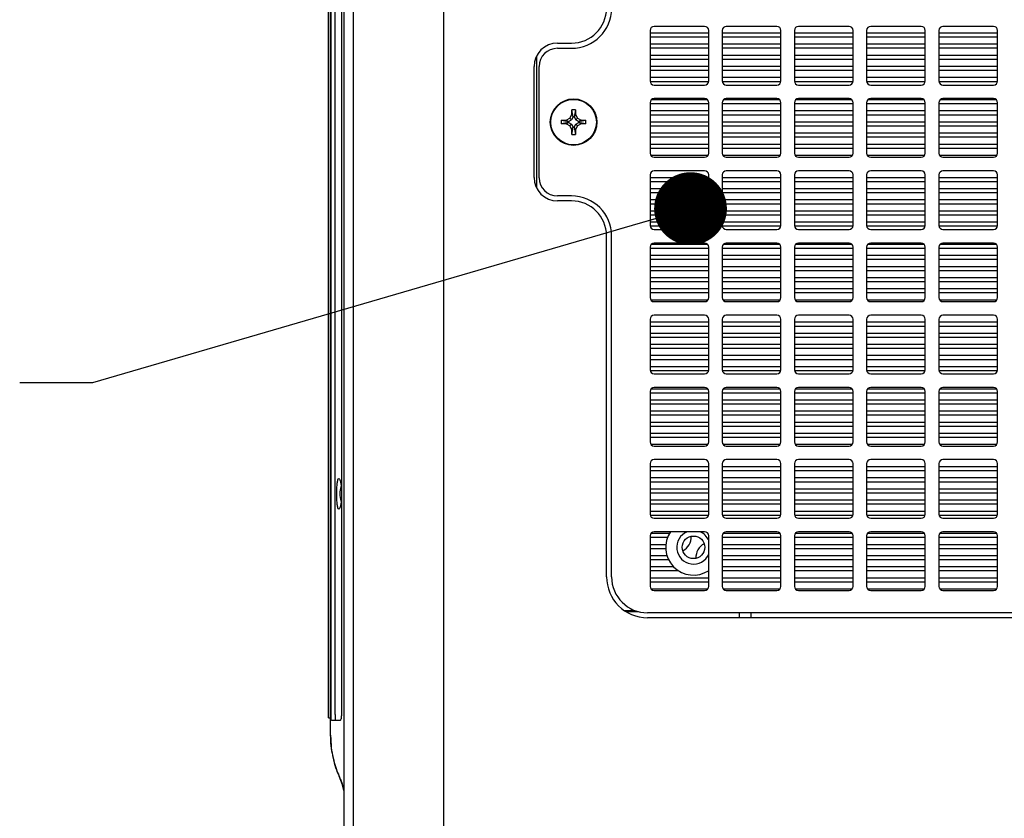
# Model space of a CAD drawing. Header units: inches. Extents: x 0 to 34, y 0 to 22.
# Tile 22 of 116: x 14 to 16.4, y 3.4 to 5.4. Entities that reach past the tile are written whole.
import ezdxf

# ---------------------------------------------------------------- set-up
doc = ezdxf.new("R2010")
doc.units = ezdxf.units.IN
doc.header["$LTSCALE"] = 1.87
doc.header["$MEASUREMENT"] = 0
doc.layers.get('0').update_dxf_attribs({"linetype": 'CONTINUOUS'})
for name, color, linetype in [('02___PRT_ALL_AXES', 7, 'CONTINUOUS'), ('06___PRT_ALL_SURFS', 7, 'CONTINUOUS'), ('DETAIL', 7, 'CONTINUOUS')]:
    doc.layers.add(name, color=color, linetype=linetype)
doc.styles.get("Standard").update_dxf_attribs({"font": 'txt', "width": 0.8})
doc.dimstyles.get("Standard").update_dxf_attribs({"dimtxt": 0.125, "dimasz": 0.18, "dimexe": 0.125, "dimexo": 0.0625, "dimgap": 0.09, "dimtad": 0, "dimtih": 1, "dimtoh": 1, "dimzin": 4, "dimdsep": 46, "dimtxsty": 'STANDARD', "dimblk": '_FILLED', "dimblk1": '_FILLED', "dimblk2": '_FILLED', "dimcen": 0.09, "dimazin": 1, "dimtol": 1, "dimtp": 0.02, "dimtm": 0.02, "dimtfac": 1, "dimtofl": 0, "dimtmove": 0, "dimatfit": 3, "dimldrblk": '_FILLED', "dimfxl": 1, "dimtolj": 1, "dimtzin": 4, "dimarcsym": 0})

# ---------------------------------------------------------------- blocks, each defined once
blk = doc.blocks.new('_FILLED')
at = {"color": 0, "linetype": 'BYBLOCK'}
blk.add_solid([(0, 0), (-1, 0.174), (-1, -0.174)], dxfattribs=at)

msp = doc.modelspace()

# ---------------------------------------------------------------- linework, layer by layer
at = {"color": 7, "linetype": 'CONTINUOUS'}
for p, q in [((14.817, 6.7541), (14.817, 1.7071)), ((14.8399, 6.7547), (14.8399, 1.7065)), ((15.0645, 1.7006), (15.0645, 6.7606)), ((14.7845, 3.5961), (14.7845, 6.5111)), ((14.7795, 3.6386), (14.7795, 6.4686)), ((14.7856, 3.6473), (14.7856, 6.4598)), ((14.7956, 3.6473), (14.7956, 6.4598)), ((14.8111, 6.4598), (14.8111, 4.2016)), ((15.574, 5.3383), (15.574, 5.2133)), ((15.574, 5.3326), (15.719, 5.3326)), ((15.709, 5.3483), (15.584, 5.3483)), ((15.719, 5.2133), (15.719, 5.3383)), ((15.7525, 5.3383), (15.7525, 5.2133)), ((15.7525, 5.3326), (15.8975, 5.3326)), ((15.8875, 5.3483), (15.7625, 5.3483)), ((15.8975, 5.2133), (15.8975, 5.3383)), ((15.931, 5.3383), (15.931, 5.2133)), ((15.931, 5.3326), (16.076, 5.3326)), ((16.066, 5.3483), (15.941, 5.3483)), ((16.076, 5.2133), (16.076, 5.3383)), ((16.1095, 5.3383), (16.1095, 5.2133)), ((16.1095, 5.3326), (16.2545, 5.3326)), ((16.2445, 5.3483), (16.1195, 5.3483)), ((16.2545, 5.2133), (16.2545, 5.3383)), ((16.288, 5.3383), (16.288, 5.2133)), ((16.288, 5.3326), (16.433, 5.3326)), ((16.423, 5.3483), (16.298, 5.3483)), ((16.433, 5.2133), (16.433, 5.3383)), ((15.574, 5.3226), (15.719, 5.3226)), ((15.7525, 5.3226), (15.8975, 5.3226)), ((15.931, 5.3226), (16.076, 5.3226)), ((16.1095, 5.3226), (16.2545, 5.3226)), ((16.288, 5.3226), (16.433, 5.3226)), ((15.345, 5.2943), (15.38, 5.2943)), ((15.574, 5.3051), (15.719, 5.3051)), ((15.574, 5.2951), (15.719, 5.2951)), ((15.7525, 5.3051), (15.8975, 5.3051)), ((15.7525, 5.2951), (15.8975, 5.2951)), ((15.931, 5.3051), (16.076, 5.3051)), ((15.931, 5.2951), (16.076, 5.2951)), ((16.1095, 5.3051), (16.2545, 5.3051)), ((16.1095, 5.2951), (16.2545, 5.2951)), ((16.288, 5.3051), (16.433, 5.3051)), ((16.288, 5.2951), (16.433, 5.2951)), ((15.574, 5.2776), (15.719, 5.2776)), ((15.574, 5.2676), (15.719, 5.2676)), ((15.7525, 5.2776), (15.8975, 5.2776)), ((15.7525, 5.2676), (15.8975, 5.2676)), ((15.931, 5.2776), (16.076, 5.2776)), ((15.931, 5.2676), (16.076, 5.2676)), ((16.1095, 5.2776), (16.2545, 5.2776)), ((16.1095, 5.2676), (16.2545, 5.2676)), ((16.288, 5.2776), (16.433, 5.2776)), ((16.288, 5.2676), (16.433, 5.2676)), ((15.3, 4.9743), (15.3, 5.2493)), ((15.574, 5.2501), (15.719, 5.2501)), ((15.574, 5.2401), (15.719, 5.2401)), ((15.7525, 5.2501), (15.8975, 5.2501)), ((15.7525, 5.2401), (15.8975, 5.2401)), ((15.931, 5.2501), (16.076, 5.2501)), ((15.931, 5.2401), (16.076, 5.2401)), ((16.1095, 5.2501), (16.2545, 5.2501)), ((16.1095, 5.2401), (16.2545, 5.2401)), ((16.288, 5.2501), (16.433, 5.2501)), ((16.288, 5.2401), (16.433, 5.2401)), ((15.574, 5.2226), (15.719, 5.2226)), ((15.574, 5.2126), (15.719, 5.2126)), ((15.7525, 5.2226), (15.8975, 5.2226)), ((15.7525, 5.2126), (15.8975, 5.2126)), ((15.931, 5.2226), (16.076, 5.2226)), ((15.931, 5.2126), (16.076, 5.2126)), ((16.1095, 5.2226), (16.2545, 5.2226)), ((16.1095, 5.2126), (16.2545, 5.2126)), ((16.288, 5.2226), (16.433, 5.2226)), ((16.288, 5.2126), (16.433, 5.2126)), ((15.584, 5.2033), (15.709, 5.2033)), ((15.7625, 5.2033), (15.8875, 5.2033)), ((15.941, 5.2033), (16.066, 5.2033)), ((16.1195, 5.2033), (16.2445, 5.2033)), ((16.298, 5.2033), (16.423, 5.2033)), ((15.578, 5.1676), (15.7151, 5.1676)), ((15.709, 5.1698), (15.584, 5.1698)), ((15.7565, 5.1676), (15.8936, 5.1676)), ((15.8875, 5.1698), (15.7625, 5.1698)), ((15.935, 5.1676), (16.0721, 5.1676)), ((16.066, 5.1698), (15.941, 5.1698)), ((16.1135, 5.1676), (16.2506, 5.1676)), ((16.2445, 5.1698), (16.1195, 5.1698)), ((16.292, 5.1676), (16.4291, 5.1676)), ((16.423, 5.1698), (16.298, 5.1698)), ((15.3805, 5.1303), (15.3805, 5.1423)), ((15.3837, 5.1244), (15.3805, 5.1423)), ((15.3895, 5.1423), (15.3805, 5.1423)), ((15.3895, 5.1423), (15.3864, 5.1244)), ((15.3895, 5.1423), (15.3895, 5.1303)), ((15.574, 5.1598), (15.574, 5.0348)), ((15.574, 5.1576), (15.719, 5.1576)), ((15.574, 5.1401), (15.719, 5.1401)), ((15.719, 5.0348), (15.719, 5.1598)), ((15.7525, 5.1598), (15.7525, 5.0348)), ((15.7525, 5.1576), (15.8975, 5.1576)), ((15.7525, 5.1401), (15.8975, 5.1401)), ((15.8975, 5.0348), (15.8975, 5.1598)), ((15.931, 5.1598), (15.931, 5.0348)), ((15.931, 5.1576), (16.076, 5.1576)), ((15.931, 5.1401), (16.076, 5.1401)), ((16.076, 5.0348), (16.076, 5.1598)), ((16.1095, 5.1598), (16.1095, 5.0348)), ((16.1095, 5.1576), (16.2545, 5.1576)), ((16.1095, 5.1401), (16.2545, 5.1401)), ((16.2545, 5.0348), (16.2545, 5.1598)), ((16.288, 5.1598), (16.288, 5.0348)), ((16.288, 5.1576), (16.433, 5.1576)), ((16.288, 5.1401), (16.433, 5.1401)), ((16.433, 5.0348), (16.433, 5.1598)), ((15.3545, 5.1163), (15.3545, 5.1073)), ((15.3545, 5.1163), (15.3725, 5.1132)), ((15.3545, 5.1163), (15.3665, 5.1163)), ((15.3665, 5.1163), (15.3754, 5.1215)), ((15.3665, 5.1163), (15.3725, 5.1132)), ((15.3725, 5.1132), (15.3721, 5.1131)), ((15.3721, 5.1131), (15.3721, 5.1106)), ((15.3721, 5.1131), (15.3723, 5.113)), ((15.3723, 5.113), (15.3796, 5.1173)), ((15.3723, 5.113), (15.3723, 5.1106)), ((15.3754, 5.1215), (15.3805, 5.1303)), ((15.3754, 5.1215), (15.3796, 5.1173)), ((15.3838, 5.1246), (15.3796, 5.1173)), ((15.3805, 5.1303), (15.3837, 5.1244)), ((15.3837, 5.1244), (15.3838, 5.1247)), ((15.3838, 5.1247), (15.3838, 5.1246)), ((15.3863, 5.1247), (15.3838, 5.1247)), ((15.3838, 5.1246), (15.3862, 5.1246)), ((15.3863, 5.1247), (15.3862, 5.1246)), ((15.3862, 5.1246), (15.3904, 5.1173)), ((15.3864, 5.1244), (15.3863, 5.1247)), ((15.3895, 5.1303), (15.3864, 5.1244)), ((15.3895, 5.1303), (15.3946, 5.1215)), ((15.3946, 5.1215), (15.3904, 5.1173)), ((15.3904, 5.1173), (15.3978, 5.113)), ((15.3946, 5.1215), (15.4035, 5.1163)), ((15.4035, 5.1163), (15.3976, 5.1132)), ((15.3976, 5.1132), (15.4155, 5.1163)), ((15.3976, 5.1132), (15.3979, 5.1131)), ((15.3979, 5.1131), (15.3978, 5.113)), ((15.3978, 5.1106), (15.3978, 5.113)), ((15.3979, 5.1106), (15.3979, 5.1131)), ((15.4035, 5.1163), (15.4155, 5.1163)), ((15.4155, 5.1073), (15.4155, 5.1163)), ((15.574, 5.1301), (15.719, 5.1301)), ((15.574, 5.1126), (15.719, 5.1126)), ((15.7525, 5.1301), (15.8975, 5.1301)), ((15.7525, 5.1126), (15.8975, 5.1126)), ((15.931, 5.1301), (16.076, 5.1301)), ((15.931, 5.1126), (16.076, 5.1126)), ((16.1095, 5.1301), (16.2545, 5.1301)), ((16.1095, 5.1126), (16.2545, 5.1126)), ((16.288, 5.1301), (16.433, 5.1301)), ((16.288, 5.1126), (16.433, 5.1126)), ((15.3725, 5.1105), (15.3545, 5.1073)), ((15.3665, 5.1073), (15.3545, 5.1073)), ((15.3665, 5.1073), (15.3725, 5.1105)), ((15.3754, 5.1022), (15.3665, 5.1073)), ((15.3721, 5.1106), (15.3723, 5.1106)), ((15.3725, 5.1105), (15.3721, 5.1106)), ((15.3723, 5.1106), (15.3796, 5.1064)), ((15.3754, 5.1022), (15.3796, 5.1064)), ((15.3805, 5.0933), (15.3754, 5.1022)), ((15.3796, 5.1064), (15.3838, 5.0991)), ((15.3805, 5.0813), (15.3837, 5.0993)), ((15.3805, 5.0933), (15.3837, 5.0993)), ((15.3805, 5.0813), (15.3805, 5.0933)), ((15.3837, 5.0993), (15.3838, 5.0989)), ((15.3838, 5.0989), (15.3838, 5.0991)), ((15.3862, 5.0991), (15.3838, 5.0991)), ((15.3838, 5.0989), (15.3863, 5.0989)), ((15.3862, 5.0991), (15.3904, 5.1064)), ((15.3863, 5.0989), (15.3862, 5.0991)), ((15.3864, 5.0993), (15.3863, 5.0989)), ((15.3864, 5.0993), (15.3895, 5.0813)), ((15.3895, 5.0933), (15.3864, 5.0993)), ((15.3946, 5.1022), (15.3895, 5.0933)), ((15.3895, 5.0933), (15.3895, 5.0813)), ((15.3904, 5.1064), (15.3978, 5.1106)), ((15.3946, 5.1022), (15.3904, 5.1064)), ((15.4035, 5.1073), (15.3946, 5.1022)), ((15.3976, 5.1105), (15.3979, 5.1106)), ((15.4035, 5.1073), (15.3976, 5.1105)), ((15.4155, 5.1073), (15.3976, 5.1105)), ((15.3979, 5.1106), (15.3978, 5.1106)), ((15.4155, 5.1073), (15.4035, 5.1073)), ((15.574, 5.1026), (15.719, 5.1026)), ((15.7525, 5.1026), (15.8975, 5.1026)), ((15.931, 5.1026), (16.076, 5.1026)), ((16.1095, 5.1026), (16.2545, 5.1026)), ((16.288, 5.1026), (16.433, 5.1026)), ((15.3805, 5.0813), (15.3895, 5.0813)), ((15.574, 5.0851), (15.719, 5.0851)), ((15.574, 5.0751), (15.719, 5.0751)), ((15.7525, 5.0851), (15.8975, 5.0851)), ((15.7525, 5.0751), (15.8975, 5.0751)), ((15.931, 5.0851), (16.076, 5.0851)), ((15.931, 5.0751), (16.076, 5.0751)), ((16.1095, 5.0851), (16.2545, 5.0851)), ((16.1095, 5.0751), (16.2545, 5.0751)), ((16.288, 5.0851), (16.433, 5.0851)), ((16.288, 5.0751), (16.433, 5.0751)), ((15.574, 5.0576), (15.719, 5.0576)), ((15.574, 5.0476), (15.719, 5.0476)), ((15.7525, 5.0576), (15.8975, 5.0576)), ((15.7525, 5.0476), (15.8975, 5.0476)), ((15.931, 5.0576), (16.076, 5.0576)), ((15.931, 5.0476), (16.076, 5.0476)), ((16.1095, 5.0576), (16.2545, 5.0576)), ((16.1095, 5.0476), (16.2545, 5.0476)), ((16.288, 5.0576), (16.433, 5.0576)), ((16.288, 5.0476), (16.433, 5.0476)), ((15.5754, 5.0301), (15.7176, 5.0301)), ((15.584, 5.0248), (15.709, 5.0248)), ((15.7539, 5.0301), (15.8961, 5.0301)), ((15.7625, 5.0248), (15.8875, 5.0248)), ((15.9324, 5.0301), (16.0746, 5.0301)), ((15.941, 5.0248), (16.066, 5.0248)), ((16.1109, 5.0301), (16.2531, 5.0301)), ((16.1195, 5.0248), (16.2445, 5.0248)), ((16.2894, 5.0301), (16.4316, 5.0301)), ((16.298, 5.0248), (16.423, 5.0248)), ((15.709, 4.9913), (15.584, 4.9913)), ((15.8875, 4.9913), (15.7625, 4.9913)), ((16.066, 4.9913), (15.941, 4.9913)), ((16.2445, 4.9913), (16.1195, 4.9913)), ((16.423, 4.9913), (16.298, 4.9913)), ((15.574, 4.9813), (15.574, 4.8563)), ((15.574, 4.9751), (15.719, 4.9751)), ((15.719, 4.8563), (15.719, 4.9813)), ((15.7525, 4.9813), (15.7525, 4.8563)), ((15.7525, 4.9751), (15.8975, 4.9751)), ((15.8975, 4.8563), (15.8975, 4.9813)), ((15.931, 4.9813), (15.931, 4.8563)), ((15.931, 4.9751), (16.076, 4.9751)), ((16.076, 4.8563), (16.076, 4.9813)), ((16.1095, 4.9813), (16.1095, 4.8563)), ((16.1095, 4.9751), (16.2545, 4.9751)), ((16.2545, 4.8563), (16.2545, 4.9813)), ((16.288, 4.9813), (16.288, 4.8563)), ((16.288, 4.9751), (16.433, 4.9751)), ((16.433, 4.8563), (16.433, 4.9813)), ((15.574, 4.9651), (15.719, 4.9651)), ((15.574, 4.9476), (15.719, 4.9476)), ((15.7525, 4.9651), (15.8975, 4.9651)), ((15.7525, 4.9476), (15.8975, 4.9476)), ((15.931, 4.9651), (16.076, 4.9651)), ((15.931, 4.9476), (16.076, 4.9476)), ((16.1095, 4.9651), (16.2545, 4.9651)), ((16.1095, 4.9476), (16.2545, 4.9476)), ((16.288, 4.9651), (16.433, 4.9651)), ((16.288, 4.9476), (16.433, 4.9476)), ((15.38, 4.9293), (15.345, 4.9293)), ((15.574, 4.9376), (15.719, 4.9376)), ((15.574, 4.9201), (15.719, 4.9201)), ((15.7525, 4.9376), (15.8975, 4.9376)), ((15.7525, 4.9201), (15.8975, 4.9201)), ((15.931, 4.9376), (16.076, 4.9376)), ((15.931, 4.9201), (16.076, 4.9201)), ((16.1095, 4.9376), (16.2545, 4.9376)), ((16.1095, 4.9201), (16.2545, 4.9201)), ((16.288, 4.9376), (16.433, 4.9376)), ((16.288, 4.9201), (16.433, 4.9201)), ((15.574, 4.9101), (15.719, 4.9101)), ((15.574, 4.8926), (15.719, 4.8926)), ((15.7525, 4.9101), (15.8975, 4.9101)), ((15.7525, 4.8926), (15.8975, 4.8926)), ((15.931, 4.9101), (16.076, 4.9101)), ((15.931, 4.8926), (16.076, 4.8926)), ((16.1095, 4.9101), (16.2545, 4.9101)), ((16.1095, 4.8926), (16.2545, 4.8926)), ((16.288, 4.9101), (16.433, 4.9101)), ((16.288, 4.8926), (16.433, 4.8926)), ((15.574, 4.8826), (15.719, 4.8826)), ((15.7525, 4.8826), (15.8975, 4.8826)), ((15.931, 4.8826), (16.076, 4.8826)), ((16.1095, 4.8826), (16.2545, 4.8826)), ((16.288, 4.8826), (16.433, 4.8826)), ((15.574, 4.8651), (15.719, 4.8651)), ((15.574, 4.8551), (15.719, 4.8551)), ((15.584, 4.8463), (15.709, 4.8463)), ((15.7525, 4.8651), (15.8975, 4.8651)), ((15.7525, 4.8551), (15.8975, 4.8551)), ((15.7625, 4.8463), (15.8875, 4.8463)), ((15.931, 4.8651), (16.076, 4.8651)), ((15.931, 4.8551), (16.076, 4.8551)), ((15.941, 4.8463), (16.066, 4.8463)), ((16.1095, 4.8651), (16.2545, 4.8651)), ((16.1095, 4.8551), (16.2545, 4.8551)), ((16.1195, 4.8463), (16.2445, 4.8463)), ((16.288, 4.8651), (16.433, 4.8651)), ((16.288, 4.8551), (16.433, 4.8551)), ((16.298, 4.8463), (16.423, 4.8463)), ((15.479, 3.9873), (15.479, 4.8303)), ((15.574, 4.8028), (15.574, 4.6778)), ((15.574, 4.8001), (15.719, 4.8001)), ((15.5772, 4.8101), (15.7158, 4.8101)), ((15.709, 4.8128), (15.584, 4.8128)), ((15.719, 4.6778), (15.719, 4.8028)), ((15.7525, 4.8028), (15.7525, 4.6778)), ((15.7525, 4.8001), (15.8975, 4.8001)), ((15.7557, 4.8101), (15.8943, 4.8101)), ((15.8875, 4.8128), (15.7625, 4.8128)), ((15.8975, 4.6778), (15.8975, 4.8028)), ((15.931, 4.8028), (15.931, 4.6778)), ((15.931, 4.8001), (16.076, 4.8001)), ((15.9342, 4.8101), (16.0728, 4.8101)), ((16.066, 4.8128), (15.941, 4.8128)), ((16.076, 4.6778), (16.076, 4.8028)), ((16.1095, 4.8028), (16.1095, 4.6778)), ((16.1095, 4.8001), (16.2545, 4.8001)), ((16.1127, 4.8101), (16.2513, 4.8101)), ((16.2445, 4.8128), (16.1195, 4.8128)), ((16.2545, 4.6778), (16.2545, 4.8028)), ((16.288, 4.8028), (16.288, 4.6778)), ((16.288, 4.8001), (16.433, 4.8001)), ((16.2912, 4.8101), (16.4298, 4.8101)), ((16.423, 4.8128), (16.298, 4.8128)), ((16.433, 4.6778), (16.433, 4.8028)), ((15.574, 4.7826), (15.719, 4.7826)), ((15.574, 4.7726), (15.719, 4.7726)), ((15.7525, 4.7826), (15.8975, 4.7826)), ((15.7525, 4.7726), (15.8975, 4.7726)), ((15.931, 4.7826), (16.076, 4.7826)), ((15.931, 4.7726), (16.076, 4.7726)), ((16.1095, 4.7826), (16.2545, 4.7826)), ((16.1095, 4.7726), (16.2545, 4.7726)), ((16.288, 4.7826), (16.433, 4.7826)), ((16.288, 4.7726), (16.433, 4.7726)), ((15.574, 4.7551), (15.719, 4.7551)), ((15.7525, 4.7551), (15.8975, 4.7551)), ((15.931, 4.7551), (16.076, 4.7551)), ((16.1095, 4.7551), (16.2545, 4.7551)), ((16.288, 4.7551), (16.433, 4.7551)), ((15.574, 4.7451), (15.719, 4.7451)), ((15.574, 4.7276), (15.719, 4.7276)), ((15.7525, 4.7451), (15.8975, 4.7451)), ((15.7525, 4.7276), (15.8975, 4.7276)), ((15.931, 4.7451), (16.076, 4.7451)), ((15.931, 4.7276), (16.076, 4.7276)), ((16.1095, 4.7451), (16.2545, 4.7451)), ((16.1095, 4.7276), (16.2545, 4.7276)), ((16.288, 4.7451), (16.433, 4.7451)), ((16.288, 4.7276), (16.433, 4.7276)), ((15.574, 4.7176), (15.719, 4.7176)), ((15.574, 4.7001), (15.719, 4.7001)), ((15.7525, 4.7176), (15.8975, 4.7176)), ((15.7525, 4.7001), (15.8975, 4.7001)), ((15.931, 4.7176), (16.076, 4.7176)), ((15.931, 4.7001), (16.076, 4.7001)), ((16.1095, 4.7176), (16.2545, 4.7176)), ((16.1095, 4.7001), (16.2545, 4.7001)), ((16.288, 4.7176), (16.433, 4.7176)), ((16.288, 4.7001), (16.433, 4.7001)), ((15.574, 4.6901), (15.719, 4.6901)), ((15.7525, 4.6901), (15.8975, 4.6901)), ((15.931, 4.6901), (16.076, 4.6901)), ((16.1095, 4.6901), (16.2545, 4.6901)), ((16.288, 4.6901), (16.433, 4.6901)), ((15.5757, 4.6726), (15.7173, 4.6726)), ((15.584, 4.6678), (15.709, 4.6678)), ((15.7542, 4.6726), (15.8958, 4.6726)), ((15.7625, 4.6678), (15.8875, 4.6678)), ((15.9327, 4.6726), (16.0743, 4.6726)), ((15.941, 4.6678), (16.066, 4.6678)), ((16.1112, 4.6726), (16.2528, 4.6726)), ((16.1195, 4.6678), (16.2445, 4.6678)), ((16.2897, 4.6726), (16.4313, 4.6726)), ((16.298, 4.6678), (16.423, 4.6678)), ((15.709, 4.6343), (15.584, 4.6343)), ((15.8875, 4.6343), (15.7625, 4.6343)), ((16.066, 4.6343), (15.941, 4.6343)), ((16.2445, 4.6343), (16.1195, 4.6343)), ((16.423, 4.6343), (16.298, 4.6343)), ((15.574, 4.6243), (15.574, 4.4993)), ((15.574, 4.6176), (15.719, 4.6176)), ((15.574, 4.6076), (15.719, 4.6076)), ((15.719, 4.4993), (15.719, 4.6243)), ((15.7525, 4.6243), (15.7525, 4.4993)), ((15.7525, 4.6176), (15.8975, 4.6176)), ((15.7525, 4.6076), (15.8975, 4.6076)), ((15.8975, 4.4993), (15.8975, 4.6243)), ((15.931, 4.6243), (15.931, 4.4993)), ((15.931, 4.6176), (16.076, 4.6176)), ((15.931, 4.6076), (16.076, 4.6076)), ((16.076, 4.4993), (16.076, 4.6243)), ((16.1095, 4.6243), (16.1095, 4.4993)), ((16.1095, 4.6176), (16.2545, 4.6176)), ((16.1095, 4.6076), (16.2545, 4.6076)), ((16.2545, 4.4993), (16.2545, 4.6243)), ((16.288, 4.6243), (16.288, 4.4993)), ((16.288, 4.6176), (16.433, 4.6176)), ((16.288, 4.6076), (16.433, 4.6076)), ((16.433, 4.4993), (16.433, 4.6243)), ((15.574, 4.5901), (15.719, 4.5901)), ((15.574, 4.5801), (15.719, 4.5801)), ((15.7525, 4.5901), (15.8975, 4.5901)), ((15.7525, 4.5801), (15.8975, 4.5801)), ((15.931, 4.5901), (16.076, 4.5901)), ((15.931, 4.5801), (16.076, 4.5801)), ((16.1095, 4.5901), (16.2545, 4.5901)), ((16.1095, 4.5801), (16.2545, 4.5801)), ((16.288, 4.5901), (16.433, 4.5901)), ((16.288, 4.5801), (16.433, 4.5801)), ((15.574, 4.5626), (15.719, 4.5626)), ((15.574, 4.5526), (15.719, 4.5526)), ((15.7525, 4.5626), (15.8975, 4.5626)), ((15.7525, 4.5526), (15.8975, 4.5526)), ((15.931, 4.5626), (16.076, 4.5626)), ((15.931, 4.5526), (16.076, 4.5526)), ((16.1095, 4.5626), (16.2545, 4.5626)), ((16.1095, 4.5526), (16.2545, 4.5526)), ((16.288, 4.5626), (16.433, 4.5626)), ((16.288, 4.5526), (16.433, 4.5526)), ((15.574, 4.5351), (15.719, 4.5351)), ((15.7525, 4.5351), (15.8975, 4.5351)), ((15.931, 4.5351), (16.076, 4.5351)), ((16.1095, 4.5351), (16.2545, 4.5351)), ((16.288, 4.5351), (16.433, 4.5351)), ((15.574, 4.5251), (15.719, 4.5251)), ((15.574, 4.5076), (15.719, 4.5076)), ((15.7525, 4.5251), (15.8975, 4.5251)), ((15.7525, 4.5076), (15.8975, 4.5076)), ((15.931, 4.5251), (16.076, 4.5251)), ((15.931, 4.5076), (16.076, 4.5076)), ((16.1095, 4.5251), (16.2545, 4.5251)), ((16.1095, 4.5076), (16.2545, 4.5076)), ((16.288, 4.5251), (16.433, 4.5251)), ((16.288, 4.5076), (16.433, 4.5076)), ((15.574, 4.4976), (15.719, 4.4976)), ((15.584, 4.4893), (15.709, 4.4893)), ((15.7525, 4.4976), (15.8975, 4.4976)), ((15.7625, 4.4893), (15.8875, 4.4893)), ((15.931, 4.4976), (16.076, 4.4976)), ((15.941, 4.4893), (16.066, 4.4893)), ((16.1095, 4.4976), (16.2545, 4.4976)), ((16.1195, 4.4893), (16.2445, 4.4893)), ((16.288, 4.4976), (16.433, 4.4976)), ((16.298, 4.4893), (16.423, 4.4893)), ((15.709, 4.4558), (15.584, 4.4558)), ((15.8875, 4.4558), (15.7625, 4.4558)), ((16.066, 4.4558), (15.941, 4.4558)), ((16.2445, 4.4558), (16.1195, 4.4558)), ((16.423, 4.4558), (16.298, 4.4558)), ((15.574, 4.4458), (15.574, 4.3208)), ((15.574, 4.4426), (15.719, 4.4426)), ((15.5767, 4.4526), (15.7163, 4.4526)), ((15.719, 4.3208), (15.719, 4.4458)), ((15.7525, 4.4458), (15.7525, 4.3208)), ((15.7525, 4.4426), (15.8975, 4.4426)), ((15.7552, 4.4526), (15.8948, 4.4526)), ((15.8975, 4.3208), (15.8975, 4.4458)), ((15.931, 4.4458), (15.931, 4.3208)), ((15.931, 4.4426), (16.076, 4.4426)), ((15.9337, 4.4526), (16.0733, 4.4526)), ((16.076, 4.3208), (16.076, 4.4458)), ((16.1095, 4.4458), (16.1095, 4.3208)), ((16.1095, 4.4426), (16.2545, 4.4426)), ((16.1122, 4.4526), (16.2518, 4.4526)), ((16.2545, 4.3208), (16.2545, 4.4458)), ((16.288, 4.4458), (16.288, 4.3208)), ((16.288, 4.4426), (16.433, 4.4426)), ((16.2907, 4.4526), (16.4303, 4.4526)), ((16.433, 4.3208), (16.433, 4.4458)), ((15.574, 4.4251), (15.719, 4.4251)), ((15.574, 4.4151), (15.719, 4.4151)), ((15.7525, 4.4251), (15.8975, 4.4251)), ((15.7525, 4.4151), (15.8975, 4.4151)), ((15.931, 4.4251), (16.076, 4.4251)), ((15.931, 4.4151), (16.076, 4.4151)), ((16.1095, 4.4251), (16.2545, 4.4251)), ((16.1095, 4.4151), (16.2545, 4.4151)), ((16.288, 4.4251), (16.433, 4.4251)), ((16.288, 4.4151), (16.433, 4.4151)), ((15.574, 4.3976), (15.719, 4.3976)), ((15.574, 4.3876), (15.719, 4.3876)), ((15.7525, 4.3976), (15.8975, 4.3976)), ((15.7525, 4.3876), (15.8975, 4.3876)), ((15.931, 4.3976), (16.076, 4.3976)), ((15.931, 4.3876), (16.076, 4.3876)), ((16.1095, 4.3976), (16.2545, 4.3976)), ((16.1095, 4.3876), (16.2545, 4.3876)), ((16.288, 4.3976), (16.433, 4.3976)), ((16.288, 4.3876), (16.433, 4.3876)), ((15.574, 4.3701), (15.719, 4.3701)), ((15.574, 4.3601), (15.719, 4.3601)), ((15.7525, 4.3701), (15.8975, 4.3701)), ((15.7525, 4.3601), (15.8975, 4.3601)), ((15.931, 4.3701), (16.076, 4.3701)), ((15.931, 4.3601), (16.076, 4.3601)), ((16.1095, 4.3701), (16.2545, 4.3701)), ((16.1095, 4.3601), (16.2545, 4.3601)), ((16.288, 4.3701), (16.433, 4.3701)), ((16.288, 4.3601), (16.433, 4.3601)), ((15.574, 4.3426), (15.719, 4.3426)), ((15.574, 4.3326), (15.719, 4.3326)), ((15.7525, 4.3426), (15.8975, 4.3426)), ((15.7525, 4.3326), (15.8975, 4.3326)), ((15.931, 4.3426), (16.076, 4.3426)), ((15.931, 4.3326), (16.076, 4.3326)), ((16.1095, 4.3426), (16.2545, 4.3426)), ((16.1095, 4.3326), (16.2545, 4.3326)), ((16.288, 4.3426), (16.433, 4.3426)), ((16.288, 4.3326), (16.433, 4.3326)), ((15.5761, 4.3151), (15.717, 4.3151)), ((15.584, 4.3108), (15.709, 4.3108)), ((15.7546, 4.3151), (15.8955, 4.3151)), ((15.7625, 4.3108), (15.8875, 4.3108)), ((15.9331, 4.3151), (16.074, 4.3151)), ((15.941, 4.3108), (16.066, 4.3108)), ((16.1116, 4.3151), (16.2525, 4.3151)), ((16.1195, 4.3108), (16.2445, 4.3108)), ((16.2901, 4.3151), (16.431, 4.3151)), ((16.298, 4.3108), (16.423, 4.3108)), ((15.574, 4.2673), (15.574, 4.1423)), ((15.574, 4.2601), (15.719, 4.2601)), ((15.709, 4.2773), (15.584, 4.2773)), ((15.719, 4.1423), (15.719, 4.2673)), ((15.7525, 4.2673), (15.7525, 4.1423)), ((15.7525, 4.2601), (15.8975, 4.2601)), ((15.8875, 4.2773), (15.7625, 4.2773)), ((15.8975, 4.1423), (15.8975, 4.2673)), ((15.931, 4.2673), (15.931, 4.1423)), ((15.931, 4.2601), (16.076, 4.2601)), ((16.066, 4.2773), (15.941, 4.2773)), ((16.076, 4.1423), (16.076, 4.2673)), ((16.1095, 4.2673), (16.1095, 4.1423)), ((16.1095, 4.2601), (16.2545, 4.2601)), ((16.2445, 4.2773), (16.1195, 4.2773)), ((16.2545, 4.1423), (16.2545, 4.2673)), ((16.288, 4.2673), (16.288, 4.1423)), ((16.288, 4.2601), (16.433, 4.2601)), ((16.423, 4.2773), (16.298, 4.2773)), ((16.433, 4.1423), (16.433, 4.2673)), ((15.574, 4.2501), (15.719, 4.2501)), ((15.7525, 4.2501), (15.8975, 4.2501)), ((15.931, 4.2501), (16.076, 4.2501)), ((16.1095, 4.2501), (16.2545, 4.2501)), ((16.288, 4.2501), (16.433, 4.2501)), ((15.574, 4.2326), (15.719, 4.2326)), ((15.574, 4.2226), (15.719, 4.2226)), ((15.7525, 4.2326), (15.8975, 4.2326)), ((15.7525, 4.2226), (15.8975, 4.2226)), ((15.931, 4.2326), (16.076, 4.2326)), ((15.931, 4.2226), (16.076, 4.2226)), ((16.1095, 4.2326), (16.2545, 4.2326)), ((16.1095, 4.2226), (16.2545, 4.2226)), ((16.288, 4.2326), (16.433, 4.2326)), ((16.288, 4.2226), (16.433, 4.2226)), ((14.8111, 4.2016), (14.8111, 4.1835)), ((15.574, 4.2051), (15.719, 4.2051)), ((15.574, 4.1951), (15.719, 4.1951)), ((15.7525, 4.2051), (15.8975, 4.2051)), ((15.7525, 4.1951), (15.8975, 4.1951)), ((15.931, 4.2051), (16.076, 4.2051)), ((15.931, 4.1951), (16.076, 4.1951)), ((16.1095, 4.2051), (16.2545, 4.2051)), ((16.1095, 4.1951), (16.2545, 4.1951)), ((16.288, 4.2051), (16.433, 4.2051)), ((16.288, 4.1951), (16.433, 4.1951)), ((14.8111, 4.1835), (14.8111, 3.6473)), ((15.574, 4.1776), (15.719, 4.1776)), ((15.574, 4.1676), (15.719, 4.1676)), ((15.7525, 4.1776), (15.8975, 4.1776)), ((15.7525, 4.1676), (15.8975, 4.1676)), ((15.931, 4.1776), (16.076, 4.1776)), ((15.931, 4.1676), (16.076, 4.1676)), ((16.1095, 4.1776), (16.2545, 4.1776)), ((16.1095, 4.1676), (16.2545, 4.1676)), ((16.288, 4.1776), (16.433, 4.1776)), ((16.288, 4.1676), (16.433, 4.1676)), ((15.574, 4.1501), (15.719, 4.1501)), ((15.5745, 4.1401), (15.7186, 4.1401)), ((15.7525, 4.1501), (15.8975, 4.1501)), ((15.753, 4.1401), (15.8971, 4.1401)), ((15.931, 4.1501), (16.076, 4.1501)), ((15.9315, 4.1401), (16.0756, 4.1401)), ((16.1095, 4.1501), (16.2545, 4.1501)), ((16.11, 4.1401), (16.2541, 4.1401)), ((16.288, 4.1501), (16.433, 4.1501)), ((16.2885, 4.1401), (16.4326, 4.1401)), ((15.584, 4.1323), (15.709, 4.1323)), ((15.7625, 4.1323), (15.8875, 4.1323)), ((15.941, 4.1323), (16.066, 4.1323)), ((16.1195, 4.1323), (16.2445, 4.1323)), ((16.298, 4.1323), (16.423, 4.1323)), ((15.5764, 4.0951), (15.6222, 4.0951)), ((15.709, 4.0988), (15.584, 4.0988)), ((15.7549, 4.0951), (15.8951, 4.0951)), ((15.8875, 4.0988), (15.7625, 4.0988)), ((15.9334, 4.0951), (16.0736, 4.0951)), ((16.066, 4.0988), (15.941, 4.0988)), ((16.1119, 4.0951), (16.2521, 4.0951)), ((16.2445, 4.0988), (16.1195, 4.0988)), ((16.2904, 4.0951), (16.4306, 4.0951)), ((16.423, 4.0988), (16.298, 4.0988)), ((15.574, 4.0888), (15.574, 3.9638)), ((15.574, 4.0851), (15.6174, 4.0851)), ((15.574, 4.0676), (15.6132, 4.0676)), ((15.719, 3.9638), (15.719, 4.0888)), ((15.7525, 4.0888), (15.7525, 3.9638)), ((15.7525, 4.0851), (15.8975, 4.0851)), ((15.7525, 4.0676), (15.8975, 4.0676)), ((15.8975, 3.9638), (15.8975, 4.0888)), ((15.931, 4.0888), (15.931, 3.9638)), ((15.931, 4.0851), (16.076, 4.0851)), ((15.931, 4.0676), (16.076, 4.0676)), ((16.076, 3.9638), (16.076, 4.0888)), ((16.1095, 4.0888), (16.1095, 3.9638)), ((16.1095, 4.0851), (16.2545, 4.0851)), ((16.1095, 4.0676), (16.2545, 4.0676)), ((16.2545, 3.9638), (16.2545, 4.0888)), ((16.288, 4.0888), (16.288, 3.9638)), ((16.288, 4.0851), (16.433, 4.0851)), ((16.288, 4.0676), (16.433, 4.0676)), ((16.433, 3.9638), (16.433, 4.0888)), ((15.574, 4.0576), (15.6128, 4.0576)), ((15.7525, 4.0576), (15.8975, 4.0576)), ((15.931, 4.0576), (16.076, 4.0576)), ((16.1095, 4.0576), (16.2545, 4.0576)), ((16.288, 4.0576), (16.433, 4.0576)), ((15.574, 4.0401), (15.6158, 4.0401)), ((15.574, 4.0301), (15.6198, 4.0301)), ((15.7525, 4.0401), (15.8975, 4.0401)), ((15.7525, 4.0301), (15.8975, 4.0301)), ((15.931, 4.0401), (16.076, 4.0401)), ((15.931, 4.0301), (16.076, 4.0301)), ((16.1095, 4.0401), (16.2545, 4.0401)), ((16.1095, 4.0301), (16.2545, 4.0301)), ((16.288, 4.0401), (16.433, 4.0401)), ((16.288, 4.0301), (16.433, 4.0301)), ((15.574, 4.0126), (15.6321, 4.0126)), ((15.574, 4.0026), (15.6442, 4.0026)), ((15.7525, 4.0126), (15.8975, 4.0126)), ((15.7525, 4.0026), (15.8975, 4.0026)), ((15.931, 4.0126), (16.076, 4.0126)), ((15.931, 4.0026), (16.076, 4.0026)), ((16.1095, 4.0126), (16.2545, 4.0126)), ((16.1095, 4.0026), (16.2545, 4.0026)), ((16.288, 4.0126), (16.433, 4.0126)), ((16.288, 4.0026), (16.433, 4.0026)), ((15.574, 3.9851), (15.719, 3.9851)), ((15.574, 3.9751), (15.719, 3.9751)), ((15.7525, 3.9851), (15.8975, 3.9851)), ((15.7525, 3.9751), (15.8975, 3.9751)), ((15.931, 3.9851), (16.076, 3.9851)), ((15.931, 3.9751), (16.076, 3.9751)), ((16.1095, 3.9851), (16.2545, 3.9851)), ((16.1095, 3.9751), (16.2545, 3.9751)), ((16.288, 3.9851), (16.433, 3.9851)), ((16.288, 3.9751), (16.433, 3.9751)), ((15.5764, 3.9576), (15.7166, 3.9576)), ((15.584, 3.9538), (15.709, 3.9538)), ((15.7549, 3.9576), (15.8951, 3.9576)), ((15.7625, 3.9538), (15.8875, 3.9538)), ((15.9334, 3.9576), (16.0736, 3.9576)), ((15.941, 3.9538), (16.066, 3.9538)), ((16.1119, 3.9576), (16.2521, 3.9576)), ((16.1195, 3.9538), (16.2445, 3.9538)), ((16.2904, 3.9576), (16.4306, 3.9576)), ((16.298, 3.9538), (16.423, 3.9538)), ((18.085, 3.8983), (15.568, 3.8983)), ((15.7942, 3.8983), (15.7942, 3.8861)), ((14.7795, 3.6386), (14.7845, 3.6386)), ((14.808, 3.6322), (14.7866, 3.6318)), ((14.8136, 3.4733), (14.8057, 3.4943)), ((14.8126, 3.4761), (14.8064, 3.4925)), ((14.8128, 3.4756), (14.8126, 3.4761)), ((14.817, 3.4586), (14.8136, 3.4733))]:
    msp.add_line(p, q, dxfattribs=at)
at = {"color": 3, "linetype": 'CONTINUOUS'}
for p, q in [((15.345, 5.3071), (15.38, 5.3071)), ((15.2942, 4.9493), (15.2942, 5.2749)), ((15.2875, 4.9746), (15.2875, 5.2496)), ((15.38, 4.9171), (15.345, 4.9171)), ((15.4665, 3.9876), (15.4665, 4.8306)), ((15.5119, 3.9038), (15.5282, 3.9038)), ((15.5149, 3.9015), (15.5445, 3.9015)), ((15.5282, 3.9038), (15.5282, 3.9083)), ((15.8242, 3.8861), (15.8242, 3.8983)), ((18.085, 3.8861), (15.568, 3.8861))]:
    msp.add_line(p, q, dxfattribs=at)
at = {"color": 7, "linetype": 'CONTINUOUS'}
for centre, radius in [((15.385, 5.1118), 0.0575), ((15.385, 5.1118), 0.0563), ((15.6815, 4.0603), 0.028)]:
    msp.add_circle(centre, radius, dxfattribs=at)
at = {"color": 3, "linetype": 'CONTINUOUS'}
for centre, radius, start, end in [((15.38, 5.3936), 0.0865, 270, 360), ((15.345, 5.2496), 0.0575, 90, 180), ((15.345, 4.9746), 0.0575, 180, 270), ((15.38, 4.8306), 0.0865, 0, 90), ((15.568, 3.9876), 0.1015, 180, 270)]:
    msp.add_arc(centre, radius, start, end, dxfattribs=at)
at = {"color": 7, "linetype": 'CONTINUOUS'}
for centre, radius, start, end in [((15.38, 5.3933), 0.099, 270, 360), ((15.584, 5.3383), 0.01, 90, 180), ((15.709, 5.3383), 0.01, 0, 90), ((15.7625, 5.3383), 0.01, 90, 180), ((15.8875, 5.3383), 0.01, 0, 90), ((15.941, 5.3383), 0.01, 90, 180), ((16.066, 5.3383), 0.01, 0, 90), ((16.1195, 5.3383), 0.01, 90, 180), ((16.2445, 5.3383), 0.01, 0, 90), ((16.298, 5.3383), 0.01, 90, 180), ((16.423, 5.3383), 0.01, 0, 90), ((15.345, 5.2493), 0.045, 90, 180), ((15.584, 5.2133), 0.01, 180, 270), ((15.709, 5.2133), 0.01, 270, 360), ((15.7625, 5.2133), 0.01, 180, 270), ((15.8875, 5.2133), 0.01, 270, 360), ((15.941, 5.2133), 0.01, 180, 270), ((16.066, 5.2133), 0.01, 270, 360), ((16.1195, 5.2133), 0.01, 180, 270), ((16.2445, 5.2133), 0.01, 270, 360), ((16.298, 5.2133), 0.01, 180, 270), ((16.423, 5.2133), 0.01, 270, 360), ((15.584, 5.1598), 0.01, 90, 180), ((15.709, 5.1598), 0.01, 0, 90), ((15.7625, 5.1598), 0.01, 90, 180), ((15.8875, 5.1598), 0.01, 0, 90), ((15.941, 5.1598), 0.01, 90, 180), ((16.066, 5.1598), 0.01, 0, 90), ((16.1195, 5.1598), 0.01, 90, 180), ((16.2445, 5.1598), 0.01, 0, 90), ((16.298, 5.1598), 0.01, 90, 180), ((16.423, 5.1598), 0.01, 0, 90), ((15.584, 5.0348), 0.01, 180, 270), ((15.709, 5.0348), 0.01, 270, 360), ((15.7625, 5.0348), 0.01, 180, 270), ((15.8875, 5.0348), 0.01, 270, 360), ((15.941, 5.0348), 0.01, 180, 270), ((16.066, 5.0348), 0.01, 270, 360), ((16.1195, 5.0348), 0.01, 180, 270), ((16.2445, 5.0348), 0.01, 270, 360), ((16.298, 5.0348), 0.01, 180, 270), ((16.423, 5.0348), 0.01, 270, 360), ((15.584, 4.9813), 0.01, 90, 180), ((15.709, 4.9813), 0.01, 0, 90), ((15.7625, 4.9813), 0.01, 90, 180), ((15.8875, 4.9813), 0.01, 0, 90), ((15.941, 4.9813), 0.01, 90, 180), ((16.066, 4.9813), 0.01, 0, 90), ((16.1195, 4.9813), 0.01, 90, 180), ((16.2445, 4.9813), 0.01, 0, 90), ((16.298, 4.9813), 0.01, 90, 180), ((16.423, 4.9813), 0.01, 0, 90), ((15.345, 4.9743), 0.045, 180, 270), ((15.38, 4.8303), 0.099, 0, 90), ((15.584, 4.8563), 0.01, 180, 270), ((15.709, 4.8563), 0.01, 270, 360), ((15.7625, 4.8563), 0.01, 180, 270), ((15.8875, 4.8563), 0.01, 270, 360), ((15.941, 4.8563), 0.01, 180, 270), ((16.066, 4.8563), 0.01, 270, 360), ((16.1195, 4.8563), 0.01, 180, 270), ((16.2445, 4.8563), 0.01, 270, 360), ((16.298, 4.8563), 0.01, 180, 270), ((16.423, 4.8563), 0.01, 270, 360), ((15.584, 4.8028), 0.01, 90, 180), ((15.709, 4.8028), 0.01, 0, 90), ((15.7625, 4.8028), 0.01, 90, 180), ((15.8875, 4.8028), 0.01, 0, 90), ((15.941, 4.8028), 0.01, 90, 180), ((16.066, 4.8028), 0.01, 0, 90), ((16.1195, 4.8028), 0.01, 90, 180), ((16.2445, 4.8028), 0.01, 0, 90), ((16.298, 4.8028), 0.01, 90, 180), ((16.423, 4.8028), 0.01, 0, 90), ((15.584, 4.6778), 0.01, 180, 270), ((15.709, 4.6778), 0.01, 270, 360), ((15.7625, 4.6778), 0.01, 180, 270), ((15.8875, 4.6778), 0.01, 270, 360), ((15.941, 4.6778), 0.01, 180, 270), ((16.066, 4.6778), 0.01, 270, 360), ((16.1195, 4.6778), 0.01, 180, 270), ((16.2445, 4.6778), 0.01, 270, 360), ((16.298, 4.6778), 0.01, 180, 270), ((16.423, 4.6778), 0.01, 270, 360), ((15.584, 4.6243), 0.01, 90, 180), ((15.709, 4.6243), 0.01, 0, 90), ((15.7625, 4.6243), 0.01, 90, 180), ((15.8875, 4.6243), 0.01, 0, 90), ((15.941, 4.6243), 0.01, 90, 180), ((16.066, 4.6243), 0.01, 0, 90), ((16.1195, 4.6243), 0.01, 90, 180), ((16.2445, 4.6243), 0.01, 0, 90), ((16.298, 4.6243), 0.01, 90, 180), ((16.423, 4.6243), 0.01, 0, 90), ((15.584, 4.4993), 0.01, 180, 270), ((15.709, 4.4993), 0.01, 270, 360), ((15.7625, 4.4993), 0.01, 180, 270), ((15.8875, 4.4993), 0.01, 270, 360), ((15.941, 4.4993), 0.01, 180, 270), ((16.066, 4.4993), 0.01, 270, 360), ((16.1195, 4.4993), 0.01, 180, 270), ((16.2445, 4.4993), 0.01, 270, 360), ((16.298, 4.4993), 0.01, 180, 270), ((16.423, 4.4993), 0.01, 270, 360), ((15.584, 4.4458), 0.01, 90, 180), ((15.709, 4.4458), 0.01, 0, 90), ((15.7625, 4.4458), 0.01, 90, 180), ((15.8875, 4.4458), 0.01, 0, 90), ((15.941, 4.4458), 0.01, 90, 180), ((16.066, 4.4458), 0.01, 0, 90), ((16.1195, 4.4458), 0.01, 90, 180), ((16.2445, 4.4458), 0.01, 0, 90), ((16.298, 4.4458), 0.01, 90, 180), ((16.423, 4.4458), 0.01, 0, 90), ((15.584, 4.3208), 0.01, 180, 270), ((15.709, 4.3208), 0.01, 270, 360), ((15.7625, 4.3208), 0.01, 180, 270), ((15.8875, 4.3208), 0.01, 270, 360), ((15.941, 4.3208), 0.01, 180, 270), ((16.066, 4.3208), 0.01, 270, 360), ((16.1195, 4.3208), 0.01, 180, 270), ((16.2445, 4.3208), 0.01, 270, 360), ((16.298, 4.3208), 0.01, 180, 270), ((16.423, 4.3208), 0.01, 270, 360), ((15.584, 4.2673), 0.01, 90, 180), ((15.709, 4.2673), 0.01, 0, 90), ((15.7625, 4.2673), 0.01, 90, 180), ((15.8875, 4.2673), 0.01, 0, 90), ((15.941, 4.2673), 0.01, 90, 180), ((16.066, 4.2673), 0.01, 0, 90), ((16.1195, 4.2673), 0.01, 90, 180), ((16.2445, 4.2673), 0.01, 0, 90), ((16.298, 4.2673), 0.01, 90, 180), ((16.423, 4.2673), 0.01, 0, 90), ((14.6456, 4.194), 0.1657, 2.6732, 5.6718), ((14.6456, 4.1912), 0.1657, 354.3282, 357.3267), ((15.584, 4.1423), 0.01, 180, 270), ((15.709, 4.1423), 0.01, 270, 360), ((15.7625, 4.1423), 0.01, 180, 270), ((15.8875, 4.1423), 0.01, 270, 360), ((15.941, 4.1423), 0.01, 180, 270), ((16.066, 4.1423), 0.01, 270, 360), ((16.1195, 4.1423), 0.01, 180, 270), ((16.2445, 4.1423), 0.01, 270, 360), ((16.298, 4.1423), 0.01, 180, 270), ((16.423, 4.1423), 0.01, 270, 360), ((15.584, 4.0888), 0.01, 90, 180), ((15.6815, 4.0603), 0.0688, 145.8007, 302.8599), ((15.709, 4.0888), 0.01, 0, 90), ((15.7625, 4.0888), 0.01, 90, 180), ((15.8875, 4.0888), 0.01, 0, 90), ((15.941, 4.0888), 0.01, 90, 180), ((16.066, 4.0888), 0.01, 0, 90), ((16.1195, 4.0888), 0.01, 90, 180), ((16.2445, 4.0888), 0.01, 0, 90), ((16.298, 4.0888), 0.01, 90, 180), ((16.423, 4.0888), 0.01, 0, 90), ((15.568, 3.9873), 0.089, 180, 270), ((15.584, 3.9638), 0.01, 180, 270), ((15.709, 3.9638), 0.01, 270, 360), ((15.7625, 3.9638), 0.01, 180, 270), ((15.8875, 3.9638), 0.01, 270, 360), ((15.941, 3.9638), 0.01, 180, 270), ((16.066, 3.9638), 0.01, 270, 360), ((16.1195, 3.9638), 0.01, 180, 270), ((16.2445, 3.9638), 0.01, 270, 360), ((16.298, 3.9638), 0.01, 180, 270), ((16.423, 3.9638), 0.01, 270, 360), ((15.4177, 3.7272), 0.6548, 200.123, 200.8321), ((14.6531, 3.4182), 0.1697, 18.9225, 19.2172)]:
    msp.add_arc(centre, radius, start, end, dxfattribs=at)
for points, knots in [([(14.8048, 4.1549), (14.8036, 4.1549), (14.8018, 4.1598), (14.8008, 4.1668), (14.7998, 4.1789), (14.7996, 4.1926), (14.7998, 4.2062), (14.8008, 4.2184), (14.8018, 4.2253), (14.8036, 4.2303), (14.8048, 4.2303)], [0, 0, 0, 0, 0.045737, 0.153032, 0.31216, 0.5, 0.687841, 0.846969, 0.954264, 1, 1, 1, 1]), ([(14.8048, 4.2303), (14.8055, 4.2303), (14.8071, 4.2282), (14.8083, 4.2243), (14.8097, 4.218), (14.8103, 4.2131), (14.8106, 4.2104)], [0, 0, 0, 0, 0.100322, 0.302734, 0.608297, 1, 1, 1, 1]), ([(14.8106, 4.1748), (14.8103, 4.172), (14.8097, 4.1672), (14.8083, 4.1608), (14.8071, 4.157), (14.8055, 4.1549), (14.8048, 4.1549)], [0, 0, 0, 0, 0.391704, 0.697267, 0.899678, 1, 1, 1, 1]), ([(14.7866, 3.6318), (14.7864, 3.6318), (14.7863, 3.6323), (14.786, 3.6337), (14.7858, 3.637), (14.7856, 3.6417), (14.7856, 3.6453), (14.7856, 3.6473)], [0, 0, 0, 0, 0.023355, 0.080945, 0.296876, 0.619447, 1, 1, 1, 1]), ([(14.7956, 3.6473), (14.7956, 3.6454), (14.7957, 3.6418), (14.7957, 3.6368), (14.7962, 3.6343), (14.7962, 3.632), (14.7966, 3.632)], [0, 0, 0, 0, 0.381114, 0.704103, 0.920266, 1, 1, 1, 1]), ([(14.8111, 3.6473), (14.8111, 3.6437), (14.8108, 3.6388), (14.8097, 3.634), (14.8086, 3.6322), (14.808, 3.6322)], [0, 0, 0, 0, 0.681179, 0.896219, 1, 1, 1, 1]), ([(14.8028, 3.5019), (14.7979, 3.5155), (14.7882, 3.5463), (14.7845, 3.5785), (14.7845, 3.5961)], [0, 0, 0, 0, 0.451513, 1, 1, 1, 1])]:
    msp.add_open_spline(points, degree=3, knots=knots, dxfattribs=at)
at = {"layer": '02___PRT_ALL_AXES', "color": 7, "linetype": 'CONTINUOUS'}
for centre, radius, start, end in [((14.8545, 4.1926), 0.0475, 158.0356, 201.9642), ((15.6384, 4.0856), 0.0375, 296.2864, 3.0993), ((15.725, 4.0356), 0.0375, 116.9047, 183.8025), ((15.5518, 3.9356), 0.0375, 230.9075, 246.5485)]:
    msp.add_arc(centre, radius, start, end, dxfattribs=at)
at = {"layer": '02___PRT_ALL_AXES', "color": 3, "linetype": 'CONTINUOUS'}
for start, end in [(112.3756, 336.0099), (23.9901, 67.6244)]:
    msp.add_arc((15.6815, 4.0603), 0.0415, start, end, dxfattribs=at)
at = {"layer": '06___PRT_ALL_SURFS', "color": 7, "linetype": 'CONTINUOUS'}
for p, q in [((14.8063, 3.4927), (14.8075, 3.4895)), ((14.8075, 3.4895), (14.8098, 3.4836)), ((14.8086, 3.4868), (14.8132, 3.4744)), ((14.8094, 3.4839), (14.8109, 3.4803)), ((14.8119, 3.4778), (14.8094, 3.4839)), ((14.8098, 3.4836), (14.8119, 3.478)), ((14.8109, 3.4803), (14.8121, 3.4772)), ((14.8114, 3.479), (14.8121, 3.4772)), ((14.8119, 3.478), (14.8122, 3.4771)), ((14.8121, 3.4772), (14.8124, 3.4765)), ((14.8121, 3.4772), (14.813, 3.4748)), ((14.8122, 3.4771), (14.8128, 3.4754)), ((14.8126, 3.476), (14.8128, 3.4756)), ((14.8129, 3.4752), (14.8131, 3.4747)), ((14.8129, 3.4751), (14.813, 3.4748)), ((14.813, 3.4748), (14.8137, 3.473)), ((14.8131, 3.4747), (14.8132, 3.4743)), ((14.8132, 3.4744), (14.8137, 3.473)), ((14.8132, 3.4743), (14.8134, 3.4739)), ((14.8134, 3.4739), (14.8135, 3.4734)), ((14.8136, 3.4732), (14.8137, 3.473)), ((14.8136, 3.4732), (14.814, 3.4722)), ((14.8137, 3.473), (14.814, 3.4721))]:
    msp.add_line(p, q, dxfattribs=at)
for points in [[(14.7845, 3.5961), (14.7845, 3.5944), (14.7846, 3.5869), (14.7849, 3.5796), (14.7854, 3.5724), (14.7861, 3.5655), (14.787, 3.5587), (14.788, 3.5521), (14.7892, 3.5458), (14.7905, 3.5396), (14.7919, 3.5336), (14.7934, 3.5277), (14.7951, 3.5219), (14.7969, 3.5162), (14.7989, 3.5104), (14.8009, 3.5047), (14.8029, 3.4996), (14.8045, 3.4958), (14.8055, 3.4931), (14.8063, 3.4912), (14.8095, 3.4836)], [(14.814, 3.4721), (14.8157, 3.4666), (14.8168, 3.461)]]:
    msp.add_lwpolyline(points, dxfattribs=at)

# ---------------------------------------------------------------- leaders
at = {"layer": 'DETAIL', "color": 2, "linetype": 'CONTINUOUS'}
msp.add_leader([(15.6741, 4.8979), (14.1958, 4.467), (14.0158, 4.467)], dimstyle='STANDARD', override={"dimtad": 0, "dimldrblk": 'DOT'}, dxfattribs=at)

doc.saveas('drawing.dxf')
